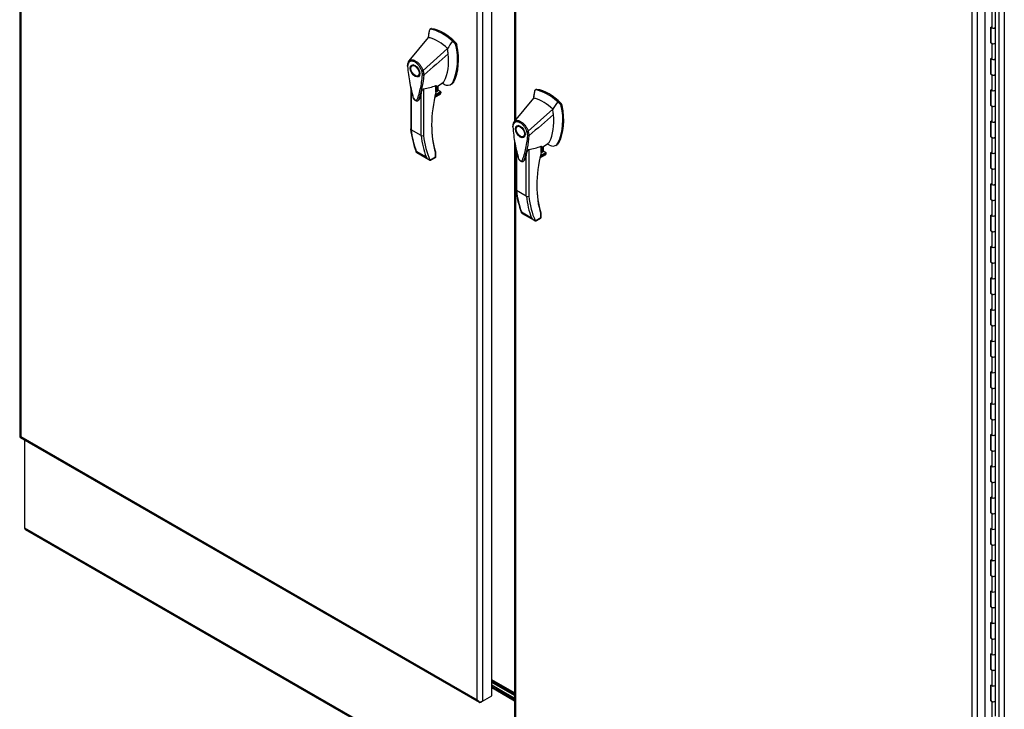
# Model space of a CAD drawing. Header units: inches. Extents: x 1 to 359, y -2 to 239.
# Tile 62 of 65: x 317 to 343, y 187 to 205. Entities that reach past the tile are written whole.
import ezdxf

# ---------------------------------------------------------------- set-up
doc = ezdxf.new("R2010")
doc.units = ezdxf.units.IN
doc.header["$MEASUREMENT"] = 0
for name, color, linetype in [('COM54746-78', 7, 'Continuous'), ('COM70098', 7, 'Continuous'), ('COM70739-10', 7, 'Continuous'), ('COM71195-10', 7, 'Continuous'), ('COM71196-10', 7, 'Continuous'), ('COM71299-10', 7, 'Continuous'), ('COM71301-11', 7, 'Continuous'), ('Default', 7, 'Continuous'), ('GSK87756', 7, 'Continuous'), ('HAN13068', 7, 'Continuous')]:
    doc.layers.add(name, color=color, linetype=linetype)

# ---------------------------------------------------------------- blocks, each defined once
blk = doc.blocks.new('SE6')
at = {"layer": 'COM54746-78', "color": 7, "linetype": 'Continuous'}
for p, q in [((342.298, 204.973), (342.298, 204.565)), ((342.397, 204.589), (342.397, 204.997)), ((342.397, 204.181), (342.397, 204.589)), ((342.298, 204.565), (342.274, 204.578)), ((342.274, 204.171), (342.274, 204.578)), ((342.276, 204.577), (342.276, 204.195)), ((342.28, 204.575), (342.28, 204.181)), ((342.298, 204.157), (342.274, 204.171)), ((342.276, 204.195), (342.28, 204.192)), ((342.298, 204.157), (342.298, 203.748)), ((342.397, 203.772), (342.397, 204.181)), ((342.298, 203.748), (342.274, 203.762)), ((342.274, 203.354), (342.274, 203.762)), ((342.276, 203.761), (342.276, 203.378)), ((342.28, 203.758), (342.28, 203.364)), ((342.397, 203.364), (342.397, 203.773)), ((342.298, 203.34), (342.274, 203.354)), ((342.276, 203.378), (342.28, 203.376)), ((342.298, 203.34), (342.298, 202.932)), ((342.397, 202.956), (342.397, 203.364)), ((342.298, 202.932), (342.274, 202.945)), ((342.274, 202.538), (342.274, 202.945)), ((342.276, 202.944), (342.276, 202.562)), ((342.28, 202.942), (342.28, 202.548)), ((342.397, 202.548), (342.397, 202.956)), ((342.298, 202.524), (342.274, 202.538)), ((342.276, 202.562), (342.28, 202.559)), ((342.397, 202.139), (342.397, 202.548)), ((342.298, 202.524), (342.298, 202.115)), ((342.298, 202.115), (342.274, 202.129)), ((342.274, 201.721), (342.274, 202.129)), ((342.276, 202.128), (342.276, 201.745)), ((342.28, 202.125), (342.28, 201.731)), ((342.397, 201.731), (342.397, 202.14)), ((342.298, 201.707), (342.274, 201.721)), ((342.276, 201.745), (342.28, 201.743)), ((342.298, 201.707), (342.298, 201.299)), ((342.397, 201.323), (342.397, 201.731)), ((342.298, 201.299), (342.274, 201.313)), ((342.274, 200.905), (342.274, 201.313)), ((342.276, 201.311), (342.276, 200.929)), ((342.28, 201.309), (342.28, 200.915)), ((342.397, 200.915), (342.397, 201.323)), ((342.298, 200.891), (342.274, 200.905)), ((342.276, 200.929), (342.28, 200.926)), ((342.298, 200.891), (342.298, 200.482)), ((342.397, 200.506), (342.397, 200.915)), ((342.298, 200.482), (342.274, 200.496)), ((342.274, 200.088), (342.274, 200.496)), ((342.276, 200.495), (342.276, 200.112)), ((342.28, 200.492), (342.28, 200.098)), ((342.397, 200.098), (342.397, 200.507)), ((342.298, 200.074), (342.274, 200.088)), ((342.276, 200.112), (342.28, 200.11)), ((342.298, 200.074), (342.298, 199.666)), ((342.397, 199.69), (342.397, 200.098)), ((342.298, 199.666), (342.274, 199.68)), ((342.274, 199.272), (342.274, 199.68)), ((342.276, 199.678), (342.276, 199.296)), ((342.28, 199.676), (342.28, 199.282)), ((342.397, 199.282), (342.397, 199.69)), ((342.298, 199.258), (342.274, 199.272)), ((342.276, 199.296), (342.28, 199.293)), ((342.298, 199.258), (342.298, 198.849)), ((342.397, 198.873), (342.397, 199.282)), ((342.298, 198.849), (342.274, 198.863)), ((342.274, 198.455), (342.274, 198.863)), ((342.276, 198.862), (342.276, 198.479)), ((342.28, 198.859), (342.28, 198.465)), ((342.397, 198.465), (342.397, 198.874)), ((342.298, 198.441), (342.274, 198.455)), ((342.276, 198.479), (342.28, 198.477)), ((342.298, 198.441), (342.298, 198.033)), ((342.397, 198.057), (342.397, 198.465)), ((342.298, 198.033), (342.274, 198.047)), ((342.274, 197.639), (342.274, 198.047)), ((342.276, 198.045), (342.276, 197.663)), ((342.28, 198.043), (342.28, 197.649)), ((342.397, 197.649), (342.397, 198.057)), ((342.298, 197.625), (342.274, 197.639)), ((342.276, 197.663), (342.28, 197.66)), ((342.298, 197.625), (342.298, 197.216)), ((342.397, 197.24), (342.397, 197.649)), ((342.298, 197.216), (342.274, 197.23)), ((342.274, 196.822), (342.274, 197.23)), ((342.276, 197.229), (342.276, 196.846)), ((342.28, 197.226), (342.28, 196.832)), ((342.397, 196.832), (342.397, 197.241)), ((342.298, 196.808), (342.274, 196.822)), ((342.276, 196.846), (342.28, 196.844)), ((342.298, 196.808), (342.298, 196.4)), ((342.397, 196.424), (342.397, 196.832)), ((342.298, 196.4), (342.274, 196.414)), ((342.274, 196.006), (342.274, 196.414)), ((342.276, 196.412), (342.276, 196.03)), ((342.28, 196.41), (342.28, 196.016)), ((342.397, 196.016), (342.397, 196.424)), ((342.298, 195.992), (342.274, 196.006)), ((342.276, 196.03), (342.28, 196.027)), ((342.298, 195.992), (342.298, 195.583)), ((342.397, 195.607), (342.397, 196.016)), ((342.298, 195.583), (342.274, 195.597)), ((342.274, 195.189), (342.274, 195.597)), ((342.276, 195.596), (342.276, 195.213)), ((342.28, 195.593), (342.28, 195.199)), ((342.397, 195.199), (342.397, 195.608)), ((342.298, 195.175), (342.274, 195.189)), ((342.276, 195.213), (342.28, 195.211)), ((342.298, 195.175), (342.298, 194.767)), ((342.397, 194.791), (342.397, 195.199)), ((342.298, 194.767), (342.274, 194.781)), ((342.274, 194.373), (342.274, 194.781)), ((342.276, 194.779), (342.276, 194.397)), ((342.28, 194.777), (342.28, 194.383)), ((342.397, 194.383), (342.397, 194.791)), ((342.298, 194.359), (342.274, 194.373)), ((342.276, 194.397), (342.28, 194.394)), ((342.298, 194.359), (342.298, 193.95)), ((342.397, 193.974), (342.397, 194.383)), ((342.298, 193.95), (342.274, 193.964)), ((342.274, 193.556), (342.274, 193.964)), ((342.276, 193.963), (342.276, 193.58)), ((342.28, 193.96), (342.28, 193.566)), ((342.397, 193.566), (342.397, 193.975)), ((342.276, 193.58), (342.28, 193.578)), ((342.397, 193.158), (342.397, 193.566)), ((342.298, 193.542), (342.274, 193.556)), ((342.298, 193.542), (342.298, 193.134)), ((342.298, 193.134), (342.274, 193.148)), ((342.274, 192.74), (342.274, 193.148)), ((342.276, 193.146), (342.276, 192.764)), ((342.28, 193.144), (342.28, 192.75)), ((342.397, 192.75), (342.397, 193.158)), ((342.298, 192.726), (342.274, 192.74)), ((342.276, 192.764), (342.28, 192.761)), ((342.298, 192.726), (342.298, 192.317)), ((342.397, 192.341), (342.397, 192.75)), ((342.298, 192.317), (342.274, 192.331)), ((342.274, 191.923), (342.274, 192.331)), ((342.276, 192.33), (342.276, 191.947)), ((342.28, 192.327), (342.28, 191.933)), ((342.397, 191.933), (342.397, 192.342)), ((342.298, 191.909), (342.274, 191.923)), ((342.276, 191.947), (342.28, 191.945)), ((342.298, 191.909), (342.298, 191.501)), ((342.397, 191.525), (342.397, 191.933)), ((342.298, 191.501), (342.274, 191.515)), ((342.274, 191.107), (342.274, 191.515)), ((342.276, 191.513), (342.276, 191.131)), ((342.397, 191.117), (342.397, 191.525)), ((342.28, 191.511), (342.28, 191.117)), ((342.298, 191.093), (342.274, 191.107)), ((342.276, 191.131), (342.28, 191.128)), ((342.298, 191.093), (342.298, 190.684)), ((342.397, 190.708), (342.397, 191.117)), ((342.298, 190.684), (342.274, 190.698)), ((342.274, 190.29), (342.274, 190.698)), ((342.276, 190.697), (342.276, 190.314)), ((342.28, 190.694), (342.28, 190.3)), ((342.397, 190.3), (342.397, 190.709)), ((342.298, 190.276), (342.274, 190.29)), ((342.276, 190.314), (342.28, 190.312)), ((342.298, 190.276), (342.298, 189.868)), ((342.397, 189.892), (342.397, 190.3)), ((342.298, 189.868), (342.274, 189.882)), ((342.274, 189.474), (342.274, 189.882)), ((342.276, 189.88), (342.276, 189.498)), ((342.28, 189.878), (342.28, 189.484)), ((342.397, 189.484), (342.397, 189.892)), ((342.298, 189.46), (342.274, 189.474)), ((342.276, 189.498), (342.28, 189.495)), ((342.397, 189.075), (342.397, 189.484)), ((342.298, 189.46), (342.298, 189.051)), ((342.298, 189.051), (342.274, 189.065)), ((342.274, 188.657), (342.274, 189.065)), ((342.276, 189.064), (342.276, 188.681)), ((342.28, 189.061), (342.28, 188.667)), ((342.397, 188.667), (342.397, 189.076)), ((342.298, 188.643), (342.274, 188.657)), ((342.276, 188.681), (342.28, 188.679)), ((342.298, 188.643), (342.298, 188.235)), ((342.397, 188.259), (342.397, 188.667)), ((342.298, 188.235), (342.274, 188.249)), ((342.274, 187.841), (342.274, 188.249)), ((342.276, 188.247), (342.276, 187.865)), ((342.28, 188.245), (342.28, 187.851)), ((342.397, 187.851), (342.397, 188.259)), ((342.298, 187.827), (342.274, 187.841)), ((342.276, 187.865), (342.28, 187.862)), ((342.298, 187.827), (342.298, 187.418)), ((342.397, 187.442), (342.397, 187.851)), ((342.298, 187.418), (342.274, 187.432)), ((342.274, 187.024), (342.274, 187.432)), ((342.276, 187.431), (342.276, 187.048)), ((342.28, 187.428), (342.28, 187.034)), ((342.397, 187.034), (342.397, 187.443)), ((342.298, 187.01), (342.274, 187.024)), ((342.276, 187.048), (342.28, 187.046)), ((342.298, 187.01), (342.298, 186.602)), ((342.397, 186.626), (342.397, 187.034))]:
    blk.add_line(p, q, dxfattribs=at)
for centre, major_axis, start_param, end_param in [((342.339, 204.589), (-0.0585, 0), 0, 3.141593), ((342.339, 204.589), (-0.0585, 0), 0.785398, 3.141593), ((342.339, 204.181), (0.0675, 0), -3.507377, -3.404676), ((342.339, 204.181), (-0.0585, 0), 0, 3.141593), ((342.339, 204.181), (-0.0585, 0), 0.785398, 3.141593), ((342.339, 203.773), (-0.0585, 0), 0, 3.141593), ((342.339, 203.772), (-0.0585, 0), 0.785398, 3.141593), ((342.339, 203.364), (0.0675, 0), -3.507377, -3.404676), ((342.232, 203.522), (-0.038, 0.0658), 4.366763, 4.535551), ((342.232, 203.522), (-0.038, 0.0658), 3.31843, 3.487219), ((342.254, 203.535), (0.038, -0.0658), -0.360117, -0.292582), ((342.339, 203.364), (-0.0585, 0), 0, 3.141593), ((342.339, 203.364), (-0.0585, 0), 0.785398, 3.141593), ((342.339, 202.956), (-0.0585, 0), 0, 3.141593), ((342.339, 202.956), (-0.0585, 0), 0.785398, 3.141593), ((342.339, 202.548), (0.0675, 0), -3.507377, -3.404676), ((342.339, 202.548), (-0.0585, 0), 0, 3.141593), ((342.339, 202.548), (-0.0585, 0), 0.785398, 3.141593), ((342.339, 202.14), (-0.0585, 0), 0, 3.141593), ((342.339, 202.139), (-0.0585, 0), 0.785398, 3.141593), ((342.339, 201.731), (0.0675, 0), -3.507377, -3.404676), ((342.339, 201.731), (-0.0585, 0), 0, 3.141593), ((342.339, 201.731), (-0.0585, 0), 0.785398, 3.141593), ((342.339, 201.323), (-0.0585, 0), 0, 3.141593), ((342.339, 201.323), (-0.0585, 0), 0.785398, 3.141593), ((342.232, 201.073), (-0.038, 0.0658), 4.366763, 4.535551), ((342.232, 201.073), (-0.038, 0.0658), 3.31843, 3.487219), ((342.254, 201.086), (0.038, -0.0658), -0.360117, -0.292582), ((342.339, 200.915), (0.0675, 0), -3.507377, -3.404676), ((342.339, 200.915), (-0.0585, 0), 0, 3.141593), ((342.339, 200.915), (-0.0585, 0), 0.785398, 3.141593), ((342.339, 200.507), (-0.0585, 0), 0, 3.141593), ((342.339, 200.506), (-0.0585, 0), 0.785398, 3.141593), ((342.339, 200.098), (0.0675, 0), -3.507377, -3.404676), ((342.339, 200.098), (-0.0585, 0), 0, 3.141593), ((342.339, 200.098), (-0.0585, 0), 0.785398, 3.141593), ((342.339, 199.69), (-0.0585, 0), 0, 3.141593), ((342.339, 199.69), (-0.0585, 0), 0.785398, 3.141593), ((342.339, 199.282), (0.0675, 0), -3.507377, -3.404676), ((342.339, 199.282), (-0.0585, 0), 0, 3.141593), ((342.339, 199.282), (-0.0585, 0), 0.785398, 3.141593), ((342.339, 198.874), (-0.0585, 0), 0, 3.141593), ((342.339, 198.873), (-0.0585, 0), 0.785398, 3.141593), ((342.339, 198.465), (0.0675, 0), -3.507377, -3.404676), ((342.232, 198.624), (-0.038, 0.0658), 4.366763, 4.535551), ((342.232, 198.624), (-0.038, 0.0658), 3.31843, 3.487219), ((342.254, 198.636), (0.038, -0.0658), -0.360117, -0.292582), ((342.339, 198.465), (-0.0585, 0), 0, 3.141593), ((342.339, 198.465), (-0.0585, 0), 0.785398, 3.141593), ((342.339, 198.057), (-0.0585, 0), 0, 3.141593), ((342.339, 198.057), (-0.0585, 0), 0.785398, 3.141593), ((342.339, 197.649), (0.0675, 0), -3.507377, -3.404676), ((342.339, 197.649), (-0.0585, 0), 0, 3.141593), ((342.339, 197.649), (-0.0585, 0), 0.785398, 3.141593), ((342.339, 197.241), (-0.0585, 0), 0, 3.141593), ((342.339, 197.24), (-0.0585, 0), 0.785398, 3.141593), ((342.339, 196.832), (0.0675, 0), -3.507377, -3.404676), ((342.339, 196.832), (-0.0585, 0), 0, 3.141593), ((342.339, 196.832), (-0.0585, 0), 0.785398, 3.141593), ((342.339, 196.424), (-0.0585, 0), 0.785398, 3.141593), ((342.339, 196.424), (-0.0585, 0), 0.783092, 3.141593), ((342.232, 196.174), (-0.038, 0.0658), 4.366763, 4.535551), ((342.339, 196.016), (0.0675, 0), -3.507377, -3.404676), ((342.232, 196.174), (-0.038, 0.0658), 3.31843, 3.487219), ((342.254, 196.187), (0.038, -0.0658), -0.360117, -0.292582), ((342.339, 196.016), (-0.0585, 0), 0, 3.141593), ((342.339, 196.016), (-0.0585, 0), 0.785398, 3.141593), ((342.339, 195.608), (-0.0585, 0), 0.783092, 3.141593), ((342.339, 195.607), (-0.0585, 0), 0.785398, 3.141593), ((342.339, 195.199), (0.0675, 0), -3.507377, -3.404676), ((342.339, 195.199), (-0.0585, 0), 0, 3.141593), ((342.339, 195.199), (-0.0585, 0), 0.785398, 3.141593), ((342.339, 194.791), (-0.0585, 0), 0, 3.141593), ((342.339, 194.791), (-0.0585, 0), 0.785398, 3.141593), ((342.339, 194.383), (0.0675, 0), -3.507377, -3.404676), ((342.339, 194.383), (-0.0585, 0), 0, 3.141593), ((342.339, 194.383), (-0.0585, 0), 0.785398, 3.141593), ((342.339, 193.975), (-0.0585, 0), 0, 3.141593), ((342.339, 193.974), (-0.0585, 0), 0.785398, 3.141593), ((342.339, 193.566), (0.0675, 0), -3.507377, -3.404676), ((342.232, 193.725), (-0.038, 0.0658), 4.366763, 4.535551), ((342.232, 193.725), (-0.038, 0.0658), 3.31843, 3.487219), ((342.254, 193.737), (0.038, -0.0658), -0.360117, -0.292582), ((342.339, 193.566), (-0.0585, 0), 0, 3.141593), ((342.339, 193.566), (-0.0585, 0), 0.785398, 3.141593), ((342.339, 193.158), (-0.0585, 0), 0.785398, 3.141593), ((342.339, 193.158), (-0.0585, 0), 0.783092, 3.141593), ((342.339, 192.75), (0.0675, 0), -3.507377, -3.404676), ((342.339, 192.75), (-0.0585, 0), 0, 3.141593), ((342.339, 192.75), (-0.0585, 0), 0.785398, 3.141593), ((342.339, 192.342), (-0.0585, 0), 0, 3.141593), ((342.339, 192.341), (-0.0585, 0), 0.785398, 3.141593), ((342.339, 191.933), (0.0675, 0), -3.507377, -3.404676), ((342.339, 191.933), (-0.0585, 0), 0, 3.141593), ((342.339, 191.933), (-0.0585, 0), 0.785398, 3.141593), ((342.339, 191.525), (-0.0585, 0), 0.785398, 3.141593), ((342.339, 191.525), (-0.0585, 0), 0.783092, 3.141593), ((342.232, 191.275), (-0.038, 0.0658), 4.366763, 4.535551), ((342.339, 191.117), (0.0675, 0), -3.507377, -3.404676), ((342.232, 191.275), (-0.038, 0.0658), 3.31843, 3.487219), ((342.254, 191.288), (0.038, -0.0658), -0.360117, -0.292582), ((342.339, 191.117), (-0.0585, 0), 0, 3.141593), ((342.339, 191.117), (-0.0585, 0), 0.785398, 3.141593), ((342.339, 190.709), (-0.0585, 0), 0.783092, 3.141593), ((342.339, 190.708), (-0.0585, 0), 0.785398, 3.141593), ((342.339, 190.3), (0.0675, 0), -3.507377, -3.404676), ((342.339, 190.3), (-0.0585, 0), 0, 3.141593), ((342.339, 190.3), (-0.0585, 0), 0.785398, 3.141593), ((342.339, 189.892), (-0.0585, 0), 0.785398, 3.141593), ((342.339, 189.892), (-0.0585, 0), 0.783092, 3.141593), ((342.339, 189.484), (0.0675, 0), -3.507377, -3.404676), ((342.339, 189.484), (-0.0585, 0), 0, 3.141593), ((342.339, 189.484), (-0.0585, 0), 0.785398, 3.141593), ((342.339, 189.076), (-0.0585, 0), 0.783092, 3.141593), ((342.339, 189.075), (-0.0585, 0), 0.785398, 3.141593), ((342.232, 188.826), (-0.038, 0.0658), 4.366763, 4.535551), ((342.232, 188.826), (-0.038, 0.0658), 3.31843, 3.487219), ((342.254, 188.838), (0.038, -0.0658), -0.360117, -0.29258), ((342.339, 188.667), (0.0675, 0), -3.507377, -3.404676), ((342.339, 188.667), (-0.0585, 0), 0, 3.141593), ((342.339, 188.667), (-0.0585, 0), 0.785398, 3.141593), ((342.339, 188.259), (-0.0585, 0), 0, 3.141593), ((342.339, 188.259), (-0.0585, 0), 0.785398, 3.141593), ((342.339, 187.851), (0.0675, 0), -3.507377, -3.404676), ((342.339, 187.851), (-0.0585, 0), 0, 3.141593), ((342.339, 187.851), (-0.0585, 0), 0.785398, 3.141593), ((342.339, 187.443), (-0.0585, 0), 0.783092, 3.141593), ((342.339, 187.442), (-0.0585, 0), 0.785398, 3.141593), ((342.339, 187.034), (0.0675, 0), -3.507377, -3.404676), ((342.339, 187.034), (-0.0585, 0), 0, 3.141593), ((342.339, 187.034), (-0.0585, 0), 0.785398, 3.141593)]:
    blk.add_ellipse(centre, major_axis=major_axis, ratio=0.57735, start_param=start_param, end_param=end_param, dxfattribs=at)
at = {"layer": 'COM70098', "color": 7, "linetype": 'Continuous'}
for p, q in [((329.872, 187.198), (329.281, 187.539)), ((329.872, 187.159), (329.281, 187.5)), ((329.281, 187.437), (329.872, 187.096)), ((329.281, 187.398), (329.872, 187.057))]:
    blk.add_line(p, q, dxfattribs=at)
at = {"layer": 'COM70739-10', "color": 7, "linetype": 'Continuous'}
blk.add_line((329.872, 187.23), (329.281, 187.572), dxfattribs=at)
at = {"layer": 'COM71195-10', "color": 7, "linetype": 'Continuous'}
for p, q in [((316.99, 226.711), (316.99, 193.911)), ((317.018, 226.633), (317.018, 193.911)), ((328.904, 187.049), (328.904, 219.771)), ((329.038, 219.809), (329.038, 187.01)), ((329.281, 187.15), (329.281, 219.949)), ((317.004, 193.887), (328.957, 186.986)), ((317.018, 193.911), (328.904, 187.049)), ((328.947, 186.996), (328.947, 186.996)), ((329.038, 187.01), (329.005, 186.99)), ((329.038, 187.01), (329.281, 187.15))]:
    blk.add_line(p, q, dxfattribs=at)
for centre, major_axis, ratio, start_param, end_param in [((317.085, 193.911), (0.095, 0), 0.57735, 3.141593, 3.403392), ((317.085, 193.95), (-0.095, -0.0548), 0.000359, 0.261592, 0.785191), ((317.085, 193.95), (-0.095, -0.0549), 0.000359, -0.785191, -0.261592), ((317.051, 193.969), (0.0475, 0.0823), 0.57735, 2.879793, 3.141593), ((328.971, 187.087), (0.067, -0.116), 0.57759, 4.712596, 5.236195), ((328.971, 187.087), (0.067, -0.116), 0.57759, 4.712182, 5.23578), ((328.971, 187.049), (0.095, 0), 0.57735, 4.45059, 5.497787), ((329.005, 187.068), (0.0475, 0.0823), 0.57735, 2.879793, 3.926991)]:
    blk.add_ellipse(centre, major_axis=major_axis, ratio=ratio, start_param=start_param, end_param=end_param, dxfattribs=at)
at = {"layer": 'COM71196-10', "color": 7, "linetype": 'Continuous'}
for p, q in [((329.872, 219.273), (329.872, 202.125)), ((329.9, 219.196), (329.9, 202.159)), ((341.786, 179.611), (341.786, 212.333)), ((341.92, 212.372), (341.92, 179.572)), ((342.125, 179.691), (342.125, 212.49)), ((329.872, 201.63), (329.872, 186.474)), ((329.9, 201.49), (329.9, 186.474))]:
    blk.add_line(p, q, dxfattribs=at)
at = {"layer": 'COM71299-10', "color": 7, "linetype": 'Continuous'}
for p, q in [((317.116, 193.822), (317.116, 191.533)), ((317.116, 191.533), (342.526, 176.862)), ((317.136, 191.489), (342.546, 176.819)), ((329.872, 187.032), (329.281, 187.373)), ((329.281, 187.366), (329.872, 187.024))]:
    blk.add_line(p, q, dxfattribs=at)
blk.add_ellipse((317.184, 191.572), major_axis=(0.0475, 0.0823), ratio=0.57735, start_param=2.356194, end_param=3.141593, dxfattribs=at)
at = {"layer": 'COM71301-11', "color": 7, "linetype": 'Continuous'}
for p, q in [((342.493, 179.815), (342.493, 212.193)), ((342.627, 212.193), (342.627, 179.815))]:
    blk.add_line(p, q, dxfattribs=at)
at = {"layer": 'GSK87756', "color": 7, "linetype": 'Continuous'}
for p, q in [((329.872, 187.166), (329.281, 187.507)), ((329.872, 187.089), (329.281, 187.43))]:
    blk.add_line(p, q, dxfattribs=at)
at = {"layer": 'HAN13068', "color": 7, "linetype": 'Continuous'}
for p, q in [((327.653, 204.484), (327.628, 204.311)), ((327.658, 204.505), (327.653, 204.484)), ((327.698, 204.539), (327.669, 204.522)), ((327.686, 204.525), (327.714, 204.541)), ((327.628, 204.311), (327.125, 203.699)), ((328.321, 204.158), (328.258, 204.219)), ((328.321, 204.158), (328.35, 204.174)), ((328.349, 204.107), (328.377, 204.123)), ((328.128, 204.022), (327.492, 203.454)), ((327.118, 203.687), (327.103, 203.669)), ((327.253, 203.596), (327.209, 203.571)), ((327.359, 203.311), (327.403, 203.336)), ((327.517, 203.336), (327.518, 203.337)), ((327.827, 202.892), (327.827, 203.063)), ((327.835, 203.013), (328.002, 203.133)), ((327.835, 202.904), (327.835, 203.053)), ((327.885, 202.924), (327.885, 203.049)), ((327.889, 202.93), (327.889, 203.052)), ((328.002, 203.133), (328.022, 203.147)), ((328.211, 203.082), (328.24, 203.099)), ((328.265, 203.139), (328.293, 203.155)), ((327.17, 203.021), (327.17, 201.925)), ((327.183, 202.957), (327.183, 201.906)), ((327.441, 201.757), (327.441, 202.847)), ((327.505, 202.974), (327.505, 201.759)), ((327.796, 202.753), (327.93, 202.831)), ((327.797, 202.759), (327.946, 202.845)), ((327.96, 202.88), (327.803, 202.789)), ((327.809, 202.817), (327.95, 202.899)), ((327.826, 202.89), (327.885, 202.924)), ((327.95, 202.899), (327.889, 202.934)), ((330.393, 202.902), (330.368, 202.729)), ((330.398, 202.923), (330.393, 202.902)), ((330.438, 202.957), (330.409, 202.94)), ((330.426, 202.943), (330.454, 202.959)), ((330.368, 202.729), (329.865, 202.117)), ((331.061, 202.576), (330.998, 202.637)), ((331.061, 202.576), (331.09, 202.592)), ((331.089, 202.525), (331.117, 202.541)), ((330.868, 202.44), (330.232, 201.872)), ((329.858, 202.105), (329.843, 202.087)), ((327.441, 201.757), (327.183, 201.906)), ((329.993, 202.014), (329.949, 201.989)), ((330.099, 201.729), (330.143, 201.754)), ((330.257, 201.755), (330.258, 201.755)), ((330.576, 201.431), (330.742, 201.551)), ((330.742, 201.551), (330.762, 201.565)), ((330.951, 201.5), (330.98, 201.517)), ((331.005, 201.557), (331.033, 201.573)), ((327.316, 201.345), (327.574, 201.196)), ((327.33, 201.309), (327.643, 201.128)), ((327.816, 201.2), (327.816, 201.3)), ((327.829, 201.21), (327.829, 201.291)), ((329.91, 201.439), (329.91, 200.343)), ((329.923, 201.375), (329.923, 200.324)), ((330.181, 200.175), (330.181, 201.265)), ((330.245, 201.392), (330.245, 200.177)), ((330.537, 201.177), (330.686, 201.263)), ((330.7, 201.298), (330.543, 201.207)), ((330.549, 201.235), (330.69, 201.317)), ((330.566, 201.308), (330.625, 201.342)), ((330.567, 201.31), (330.567, 201.481)), ((330.576, 201.322), (330.576, 201.471)), ((330.625, 201.342), (330.625, 201.467)), ((330.629, 201.348), (330.629, 201.47)), ((330.69, 201.317), (330.629, 201.352)), ((327.672, 201.117), (327.816, 201.2)), ((327.707, 201.122), (327.814, 201.184)), ((330.536, 201.171), (330.67, 201.249)), ((330.181, 200.175), (329.923, 200.324)), ((330.056, 199.763), (330.314, 199.614)), ((330.07, 199.727), (330.383, 199.546)), ((330.556, 199.618), (330.556, 199.718)), ((330.412, 199.535), (330.556, 199.618)), ((330.447, 199.54), (330.554, 199.602)), ((330.569, 199.628), (330.569, 199.709))]:
    blk.add_line(p, q, dxfattribs=at)
for centre, radius, start, end in [((327.682, 204.501), 0.0239, 80.5716, 170.0937), ((326.898, 203.745), 1.495, 336.0649, 13.9955), ((328.246, 204.085), 0.105, 12.1242, 44.3115), ((327.257, 203.594), 0.168, 141.5522, 184.2383), ((327.251, 203.567), 0.16, 141.112, 182.475), ((325.032, 203.518), 2.492, 340.5654, 355.8254), ((327.453, 203.536), 0.0903, 272.9811, 295.5392), ((327.123, 203.33), 0.354, 1.4293, 19.0682), ((327.499, 203.379), 0.0465, 241.1724, 292.5455), ((327.14, 203.317), 0.378, 2.9815, 21.3214), ((330.999, 203.85), 3.919, 190.09, 195.887), ((327.371, 204.09), 1.124, 276.8327, 293.9054), ((327.329, 201.538), 1.709, 65.1777, 67.578), ((327.805, 202.904), 0.03, 346.4629, 0), ((327.898, 202.881), 0.0593, 301.763, 322.5007), ((327.941, 202.882), 0.0193, 352.4842, 59.4722), ((330.422, 202.919), 0.0239, 80.5716, 170.0937), ((330.986, 202.503), 0.105, 12.1242, 44.3115), ((329.638, 202.163), 1.495, 336.0649, 13.9955), ((329.997, 202.012), 0.168, 141.5522, 184.2383), ((329.991, 201.985), 0.16, 141.112, 182.475), ((329.415, 202.161), 2.258, 185.9394, 201.7834), ((330.193, 201.954), 0.0903, 272.9811, 295.5392), ((329.863, 201.748), 0.354, 1.4293, 19.0682), ((329.88, 201.735), 0.378, 2.9815, 21.3214), ((327.471, 201.816), 0.0663, 243.41, 300.7988), ((333.739, 202.268), 3.919, 190.09, 195.887), ((327.772, 201.936), 2.492, 340.5654, 355.8254), ((330.239, 201.797), 0.0465, 241.1724, 292.5455), ((330.069, 199.956), 1.709, 65.1777, 67.578), ((330.111, 202.508), 1.124, 276.8327, 293.9054), ((330.546, 201.322), 0.03, 346.4629, 0), ((330.639, 201.299), 0.0593, 301.763, 322.5007), ((330.681, 201.3), 0.0193, 352.4842, 59.4722), ((327.729, 201.287), 0.18, 210.4521, 251.4662), ((327.6, 201.149), 0.0791, 335.6435, 336.4006), ((327.799, 201.21), 0.03, 300, 0), ((332.155, 200.579), 2.258, 185.9394, 201.7834), ((330.211, 200.234), 0.0663, 243.41, 300.7988), ((330.469, 199.705), 0.18, 210.4521, 251.4662), ((330.34, 199.567), 0.0791, 335.6435, 336.4006), ((330.539, 199.628), 0.03, 300, 0)]:
    blk.add_arc(centre, radius, start, end, dxfattribs=at)
for centre, major_axis, ratio, start_param, end_param in [((328.934, 203.397), (-0.93, 1.611), 0.57735, 0.554197, 0.680509), ((328.003, 203.352), (-0.646, 1.119), 0.57735, 5.216072, 5.852948), ((327.729, 204.484), (0.0312, -0.0541), 0.57735, 2.711356, 3.141593), ((328.032, 203.368), (-0.646, 1.119), 0.57735, 5.142626, 5.852948), ((327.878, 203.28), (-0.571, 0.989), 0.57735, -0.49151, -0.47064), ((327.878, 203.28), (-0.571, 0.989), 0.57735, -0.533193, -0.49151), ((327.878, 203.28), (-0.571, 0.989), 0.57735, 5.183029, 5.749992), ((327.101, 204.487), (0.93, -1.611), 0.57735, 0.347274, 1.032882), ((328.334, 204.135), (0.0313, -0.0541), 0.57735, 1.032882, 2.001033), ((326.948, 204.398), (0.855, -1.481), 0.57735, 0.347274, 0.9125), ((326.948, 204.398), (0.855, -1.481), 0.57735, 0.961917, 1.005578), ((326.948, 204.398), (0.855, -1.481), 0.57735, 0.934083, 0.961917), ((326.948, 204.398), (0.855, -1.481), 0.57735, 0.9125, 0.934083), ((327.328, 203.466), (0.088, -0.152), 0.57735, 3.396895, 3.682808), ((327.328, 203.466), (0.088, -0.152), 0.57735, 5.74197, 6.027883), ((327.899, 203.335), (-0.112, 0.195), 0.57735, 3.219068, 3.488867), ((328.024, 203.407), (0.188, -0.325), 0.57735, -0.71714, -0.516378), ((328.024, 203.407), (-0.188, 0.325), 0.57735, 2.625215, 3.488867), ((328.053, 203.423), (-0.188, 0.325), 0.57735, 3.141593, 3.488867), ((330.006, 203.338), (-1.619, -2.805), 0.57735, 5.185461, 5.79467), ((327.805, 202.904), (-0.03, 0), 0.57735, 2.356194, 3.141593), ((327.805, 202.904), (-0.0292, 0.007), 0.372014, 2.470308, 3.141593), ((327.803, 202.96), (-0.0506, -0.0877), 0.57735, 1.252561, 2.850817), ((327.798, 202.963), (-0.0469, -0.0812), 0.57735, 1.387509, 2.781037), ((327.874, 202.93), (-0.015, 0), 0.57735, 2.356194, 3.141593), ((327.917, 202.867), (-0.0312, -0.0541), 0.57735, 1.492881, 2.113829), ((331.674, 201.815), (-0.93, 1.611), 0.57735, 0.554197, 0.680509), ((330.744, 201.77), (-0.646, 1.119), 0.57735, 5.216072, 5.852948), ((330.469, 202.902), (0.0312, -0.0541), 0.57735, 2.711356, 3.141593), ((330.772, 201.786), (-0.646, 1.119), 0.57735, 5.142626, 5.852948), ((330.618, 201.698), (-0.571, 0.989), 0.57735, -0.49151, -0.47064), ((330.618, 201.698), (-0.571, 0.989), 0.57735, -0.533193, -0.49151), ((330.618, 201.698), (-0.571, 0.989), 0.57735, 5.183029, 5.749992), ((329.841, 202.905), (0.93, -1.611), 0.57735, 0.347274, 1.032882), ((331.074, 202.553), (0.0313, -0.0541), 0.57735, 1.032882, 2.001033), ((329.688, 202.817), (0.855, -1.481), 0.57735, 0.347274, 0.9125), ((329.688, 202.817), (0.855, -1.481), 0.57735, 0.961917, 1.005578), ((329.688, 202.817), (0.855, -1.481), 0.57735, 0.934083, 0.961917), ((329.688, 202.817), (0.855, -1.481), 0.57735, 0.9125, 0.934083), ((329.985, 203.35), (-1.604, -2.779), 0.57735, 5.502451, 5.79467), ((329.778, 203.786), (-1.85, -3.204), 0.57735, -0.658671, -0.441314), ((330.068, 201.884), (0.087, -0.152), 0.57735, 3.396895, 3.682808), ((330.036, 203.637), (-1.85, -3.204), 0.57735, -0.658671, -0.441314), ((330.068, 203.618), (-1.827, -3.165), 0.57735, 5.625294, 5.881649), ((330.068, 201.884), (0.087, -0.152), 0.57735, 5.74197, 6.027883), ((330.639, 201.753), (-0.112, 0.195), 0.57735, 3.219068, 3.488867), ((330.764, 201.825), (-0.188, 0.325), 0.57735, 2.625215, 3.488867), ((330.793, 201.841), (-0.188, 0.325), 0.57735, 3.141593, 3.488867), ((327.795, 201.312), (-0.0286, -0.009), 0.720992, 3.145085, 3.727547), ((327.795, 201.312), (-0.0286, -0.009), 0.720992, 2.15675, 3.145085), ((332.746, 201.756), (-1.619, -2.805), 0.57735, 5.185461, 5.79467), ((330.546, 201.322), (-0.03, 0), 0.57735, 2.356194, 3.141593), ((330.546, 201.322), (-0.0292, 0.007), 0.372014, 2.470308, 3.141593), ((330.543, 201.378), (-0.0506, -0.0877), 0.57735, 1.252561, 2.850817), ((330.538, 201.381), (0.0469, 0.0812), 0.57735, 4.529102, 5.92263), ((330.614, 201.348), (-0.015, 0), 0.57735, 2.356194, 3.141593), ((330.657, 201.285), (-0.0312, -0.0541), 0.57735, 1.492881, 2.113829), ((330.764, 201.825), (0.188, -0.325), 0.57735, -0.71714, -0.516378), ((327.784, 201.219), (-0.0311, 0.0338), 0.368973, 3.059018, 3.844416), ((327.784, 201.219), (-0.0448, 0.0101), 0.368973, 2.438769, 3.224167), ((332.518, 202.204), (-1.85, -3.204), 0.57735, -0.658671, -0.441314), ((332.725, 201.768), (-1.604, -2.779), 0.57735, 5.502451, 5.79467), ((332.777, 202.055), (-1.85, -3.204), 0.57735, -0.658671, -0.441314), ((332.808, 202.036), (-1.827, -3.165), 0.57735, 5.625294, 5.881649), ((330.535, 199.73), (-0.0286, -0.009), 0.720992, 3.145085, 3.727547), ((330.535, 199.73), (-0.0286, -0.009), 0.720992, 2.15675, 3.145085), ((330.524, 199.637), (-0.0311, 0.0338), 0.368973, 3.059018, 3.844416), ((330.524, 199.637), (-0.0448, 0.0101), 0.368973, 2.438769, 3.224167)]:
    blk.add_ellipse(centre, major_axis=major_axis, ratio=ratio, start_param=start_param, end_param=end_param, dxfattribs=at)
for centre, major_axis in [((327.284, 203.441), (0.087, -0.152)), ((327.284, 203.441), (0.075, -0.13)), ((330.024, 201.859), (0.088, -0.152)), ((330.024, 201.859), (0.075, -0.13))]:
    blk.add_ellipse(centre, major_axis=major_axis, ratio=0.57735, dxfattribs=at)
for points in [[(328.258, 204.219), (328.214, 204.153), (328.171, 204.088), (328.128, 204.022)], [(328.147, 203.883), (327.938, 203.701), (327.728, 203.519), (327.518, 203.337)], [(327.382, 202.689), (327.38, 202.681), (327.376, 202.675), (327.37, 202.671)], [(330.998, 202.637), (330.954, 202.571), (330.911, 202.506), (330.868, 202.44)], [(330.888, 202.301), (330.678, 202.119), (330.468, 201.937), (330.258, 201.755)], [(330.123, 201.107), (330.12, 201.099), (330.116, 201.093), (330.11, 201.089)]]:
    blk.add_open_spline(points, degree=3, dxfattribs=at)
for points, knots in [([(327.089, 203.582), (327.087, 203.58), (327.085, 203.578), (327.083, 203.575), (327.082, 203.572), (327.082, 203.569), (327.083, 203.568), (327.083, 203.566), (327.084, 203.566), (327.086, 203.564), (327.086, 203.563), (327.088, 203.561), (327.09, 203.56), (327.091, 203.56)], [0, 0, 0, 0, 0.25, 0.25, 0.5, 0.5, 0.625, 0.625, 0.75, 0.75, 0.875, 0.875, 1, 1, 1, 1]), ([(327.125, 203.699), (327.122, 203.695), (327.12, 203.69), (327.121, 203.678), (327.123, 203.672), (327.126, 203.667)], [0, 0, 0, 0, 0.5, 0.5, 1, 1, 1, 1]), ([(327.125, 203.699), (327.136, 203.71), (327.149, 203.718), (327.178, 203.728), (327.193, 203.73), (327.227, 203.728), (327.244, 203.724), (327.28, 203.711), (327.299, 203.701), (327.335, 203.677), (327.353, 203.662), (327.388, 203.628), (327.404, 203.609), (327.434, 203.568), (327.448, 203.547), (327.473, 203.501), (327.483, 203.478), (327.492, 203.454)], [0, 0, 0, 0, 0.125, 0.125, 0.25, 0.25, 0.375, 0.375, 0.5, 0.5, 0.625, 0.625, 0.75, 0.75, 0.875, 0.875, 1, 1, 1, 1]), ([(327.458, 203.445), (327.45, 203.467), (327.44, 203.488), (327.427, 203.513), (327.424, 203.519), (327.418, 203.529), (327.415, 203.534), (327.405, 203.548), (327.399, 203.558), (327.385, 203.576), (327.378, 203.585), (327.367, 203.598), (327.363, 203.602), (327.355, 203.61), (327.351, 203.614), (327.332, 203.633), (327.316, 203.646), (327.283, 203.668), (327.266, 203.677), (327.246, 203.685), (327.242, 203.686), (327.234, 203.688), (327.23, 203.689), (327.218, 203.692), (327.21, 203.693), (327.195, 203.694), (327.188, 203.694), (327.174, 203.692), (327.167, 203.69), (327.148, 203.684), (327.136, 203.677), (327.126, 203.667)], [0, 0, 0, 0, 0.125, 0.125, 0.15625, 0.15625, 0.1875, 0.1875, 0.25, 0.25, 0.3125, 0.3125, 0.34375, 0.34375, 0.375, 0.375, 0.5, 0.5, 0.625, 0.625, 0.65625, 0.65625, 0.6875, 0.6875, 0.75, 0.75, 0.8125, 0.8125, 0.875, 0.875, 1, 1, 1, 1]), ([(327.091, 203.56), (327.101, 203.417), (327.12, 203.271), (327.16, 203.048), (327.176, 202.972), (327.202, 202.859), (327.212, 202.82), (327.225, 202.773), (327.227, 202.763), (327.234, 202.744), (327.239, 202.734), (327.256, 202.708), (327.27, 202.693), (327.3, 202.676), (327.315, 202.674), (327.331, 202.682), (327.336, 202.686), (327.342, 202.698), (327.345, 202.705), (327.357, 202.738), (327.366, 202.766), (327.393, 202.849), (327.408, 202.906), (327.448, 203.083), (327.467, 203.207), (327.477, 203.339)], [0, 0, 0, 0, 0.25, 0.25, 0.375, 0.375, 0.4375, 0.4375, 0.453125, 0.453125, 0.46875, 0.46875, 0.5, 0.5, 0.53125, 0.53125, 0.546875, 0.546875, 0.5625, 0.5625, 0.625, 0.625, 0.75, 0.75, 1, 1, 1, 1]), ([(327.827, 203.063), (327.828, 203.063), (327.829, 203.064), (327.831, 203.063), (327.832, 203.063), (327.834, 203.062), (327.834, 203.061), (327.835, 203.058), (327.835, 203.056), (327.835, 203.054), (327.835, 203.054), (327.835, 203.054)], [0, 0, 0, 0, 0.0625, 0.0625, 0.125, 0.125, 0.25, 0.25, 0.375, 0.375, 0.3976584, 0.3976584, 0.3976584, 0.3976584]), ([(327.441, 202.847), (327.431, 202.812), (327.421, 202.778), (327.403, 202.728), (327.397, 202.711), (327.387, 202.686), (327.382, 202.68), (327.376, 202.675)], [0, 0, 0, 0, 0.2045748, 0.2045748, 0.3106572, 0.3106572, 0.3644617, 0.3644617, 0.3644617, 0.3644617]), ([(327.441, 202.847), (327.447, 202.867), (327.454, 202.888), (327.468, 202.921), (327.472, 202.932), (327.482, 202.95), (327.485, 202.955), (327.491, 202.964), (327.494, 202.967), (327.499, 202.972), (327.502, 202.974), (327.505, 202.974)], [0, 0, 0, 0, 0.5, 0.5, 0.75, 0.75, 0.875, 0.875, 0.9375, 0.9375, 1, 1, 1, 1]), ([(327.238, 202.728), (327.241, 202.722), (327.251, 202.704), (327.278, 202.678), (327.311, 202.66), (327.342, 202.658), (327.362, 202.663), (327.369, 202.67), (327.369, 202.671)], [0, 0, 0, 0, 0.107764, 0.354644, 0.613279, 0.806953, 0.981095, 1, 1, 1, 1]), ([(329.865, 202.117), (329.862, 202.113), (329.86, 202.108), (329.861, 202.096), (329.863, 202.09), (329.866, 202.085)], [0, 0, 0, 0, 0.5, 0.5, 1, 1, 1, 1]), ([(329.865, 202.117), (329.876, 202.128), (329.889, 202.136), (329.918, 202.146), (329.933, 202.148), (329.967, 202.146), (329.984, 202.142), (330.02, 202.129), (330.039, 202.119), (330.075, 202.095), (330.093, 202.08), (330.128, 202.046), (330.144, 202.027), (330.174, 201.986), (330.188, 201.965), (330.213, 201.919), (330.223, 201.896), (330.232, 201.872)], [0, 0, 0, 0, 0.125, 0.125, 0.25, 0.25, 0.375, 0.375, 0.5, 0.5, 0.625, 0.625, 0.75, 0.75, 0.875, 0.875, 1, 1, 1, 1]), ([(330.198, 201.863), (330.19, 201.885), (330.18, 201.906), (330.167, 201.931), (330.164, 201.937), (330.158, 201.947), (330.155, 201.952), (330.145, 201.966), (330.139, 201.976), (330.125, 201.994), (330.118, 202.003), (330.107, 202.016), (330.103, 202.02), (330.095, 202.028), (330.091, 202.032), (330.072, 202.051), (330.056, 202.064), (330.023, 202.086), (330.006, 202.095), (329.986, 202.103), (329.982, 202.104), (329.974, 202.106), (329.97, 202.107), (329.958, 202.11), (329.95, 202.111), (329.935, 202.112), (329.928, 202.112), (329.914, 202.11), (329.907, 202.108), (329.888, 202.102), (329.876, 202.095), (329.866, 202.085)], [0, 0, 0, 0, 0.125, 0.125, 0.15625, 0.15625, 0.1875, 0.1875, 0.25, 0.25, 0.3125, 0.3125, 0.34375, 0.34375, 0.375, 0.375, 0.5, 0.5, 0.625, 0.625, 0.65625, 0.65625, 0.6875, 0.6875, 0.75, 0.75, 0.8125, 0.8125, 0.875, 0.875, 1, 1, 1, 1]), ([(327.183, 201.906), (327.181, 201.907), (327.179, 201.908), (327.176, 201.911), (327.175, 201.912), (327.172, 201.916), (327.171, 201.917), (327.17, 201.921), (327.17, 201.923), (327.17, 201.925)], [0, 0, 0, 0, 0.125, 0.125, 0.25, 0.25, 0.375, 0.375, 0.4994523, 0.4994523, 0.4994523, 0.4994523]), ([(329.829, 202), (329.827, 201.998), (329.825, 201.996), (329.823, 201.993), (329.822, 201.991), (329.822, 201.987), (329.823, 201.986), (329.823, 201.985), (329.824, 201.984), (329.826, 201.982), (329.826, 201.981), (329.829, 201.979), (329.83, 201.978), (329.831, 201.978)], [0, 0, 0, 0, 0.25, 0.25, 0.5, 0.5, 0.625, 0.625, 0.75, 0.75, 0.875, 0.875, 1, 1, 1, 1]), ([(329.831, 201.978), (329.841, 201.835), (329.86, 201.689), (329.9, 201.466), (329.916, 201.39), (329.942, 201.277), (329.952, 201.238), (329.965, 201.191), (329.967, 201.181), (329.974, 201.162), (329.979, 201.152), (329.996, 201.126), (330.01, 201.111), (330.04, 201.094), (330.055, 201.092), (330.071, 201.1), (330.076, 201.104), (330.083, 201.116), (330.085, 201.123), (330.097, 201.156), (330.107, 201.184), (330.133, 201.267), (330.148, 201.324), (330.188, 201.501), (330.207, 201.625), (330.217, 201.757)], [0, 0, 0, 0, 0.25, 0.25, 0.375, 0.375, 0.4375, 0.4375, 0.453125, 0.453125, 0.46875, 0.46875, 0.5, 0.5, 0.53125, 0.53125, 0.546875, 0.546875, 0.5625, 0.5625, 0.625, 0.625, 0.75, 0.75, 1, 1, 1, 1]), ([(327.329, 201.309), (327.328, 201.31), (327.326, 201.311), (327.323, 201.314), (327.322, 201.315), (327.318, 201.32), (327.316, 201.324), (327.315, 201.331), (327.315, 201.334), (327.315, 201.339), (327.315, 201.342), (327.316, 201.345)], [0.2815674, 0.2815674, 0.2815674, 0.2815674, 0.375, 0.375, 0.5, 0.5, 0.75, 0.75, 0.875, 0.875, 1, 1, 1, 1]), ([(327.829, 201.29), (327.829, 201.29), (327.829, 201.291), (327.829, 201.291), (327.827, 201.292), (327.823, 201.295), (327.82, 201.297), (327.816, 201.3)], [0.4406417, 0.4406417, 0.4406417, 0.4406417, 0.5, 0.5, 0.75, 0.75, 1, 1, 1, 1]), ([(327.829, 201.291), (327.829, 201.291), (327.829, 201.293), (327.828, 201.303), (327.826, 201.313), (327.823, 201.321)], [0, 0, 0, 0, 0.010769, 0.221303, 1, 1, 1, 1]), ([(330.181, 201.265), (330.171, 201.23), (330.161, 201.196), (330.143, 201.146), (330.137, 201.129), (330.127, 201.105), (330.122, 201.098), (330.116, 201.093)], [0, 0, 0, 0, 0.2045748, 0.2045748, 0.3106572, 0.3106572, 0.3644617, 0.3644617, 0.3644617, 0.3644617]), ([(330.181, 201.265), (330.187, 201.285), (330.194, 201.306), (330.208, 201.339), (330.213, 201.35), (330.222, 201.368), (330.225, 201.373), (330.231, 201.382), (330.234, 201.385), (330.239, 201.39), (330.243, 201.392), (330.245, 201.392)], [0, 0, 0, 0, 0.5, 0.5, 0.75, 0.75, 0.875, 0.875, 0.9375, 0.9375, 1, 1, 1, 1]), ([(330.567, 201.481), (330.568, 201.481), (330.569, 201.482), (330.571, 201.481), (330.572, 201.481), (330.574, 201.48), (330.574, 201.479), (330.575, 201.476), (330.575, 201.474), (330.576, 201.472), (330.576, 201.472), (330.576, 201.472)], [0, 0, 0, 0, 0.0625, 0.0625, 0.125, 0.125, 0.25, 0.25, 0.375, 0.375, 0.3976584, 0.3976584, 0.3976584, 0.3976584]), ([(327.672, 201.116), (327.679, 201.115), (327.686, 201.115), (327.695, 201.117), (327.698, 201.118), (327.703, 201.12), (327.705, 201.121), (327.706, 201.122)], [0, 0, 0, 0, 0.25, 0.25, 0.375, 0.375, 0.4533737, 0.4533737, 0.4533737, 0.4533737]), ([(329.978, 201.146), (329.981, 201.14), (329.991, 201.122), (330.018, 201.096), (330.051, 201.078), (330.082, 201.076), (330.102, 201.081), (330.109, 201.088), (330.109, 201.089)], [0, 0, 0, 0, 0.107764, 0.354644, 0.613279, 0.806953, 0.981095, 1, 1, 1, 1]), ([(329.923, 200.324), (329.921, 200.325), (329.919, 200.326), (329.916, 200.329), (329.915, 200.331), (329.912, 200.334), (329.912, 200.335), (329.91, 200.339), (329.91, 200.341), (329.91, 200.343)], [0, 0, 0, 0, 0.125, 0.125, 0.25, 0.25, 0.375, 0.375, 0.4994523, 0.4994523, 0.4994523, 0.4994523]), ([(330.07, 199.727), (330.068, 199.728), (330.066, 199.729), (330.063, 199.732), (330.062, 199.733), (330.058, 199.738), (330.057, 199.742), (330.055, 199.749), (330.055, 199.752), (330.055, 199.757), (330.055, 199.76), (330.056, 199.763)], [0.2815674, 0.2815674, 0.2815674, 0.2815674, 0.375, 0.375, 0.5, 0.5, 0.75, 0.75, 0.875, 0.875, 1, 1, 1, 1]), ([(330.569, 199.708), (330.569, 199.708), (330.569, 199.709), (330.569, 199.709), (330.567, 199.71), (330.563, 199.713), (330.56, 199.715), (330.556, 199.718)], [0.4406417, 0.4406417, 0.4406417, 0.4406417, 0.5, 0.5, 0.75, 0.75, 1, 1, 1, 1]), ([(330.569, 199.709), (330.569, 199.709), (330.569, 199.711), (330.568, 199.722), (330.566, 199.731), (330.563, 199.739)], [0, 0, 0, 0, 0.010769, 0.221303, 1, 1, 1, 1]), ([(330.412, 199.534), (330.419, 199.533), (330.426, 199.533), (330.435, 199.535), (330.438, 199.536), (330.443, 199.538), (330.445, 199.539), (330.446, 199.54)], [0, 0, 0, 0, 0.25, 0.25, 0.375, 0.375, 0.4533737, 0.4533737, 0.4533737, 0.4533737])]:
    blk.add_open_spline(points, degree=3, knots=knots, dxfattribs=at)

msp = doc.modelspace()

# ---------------------------------------------------------------- block references
at = {"layer": 'Default'}
msp.add_blockref('SE6', (0, 0), dxfattribs=at)

doc.saveas('drawing.dxf')
